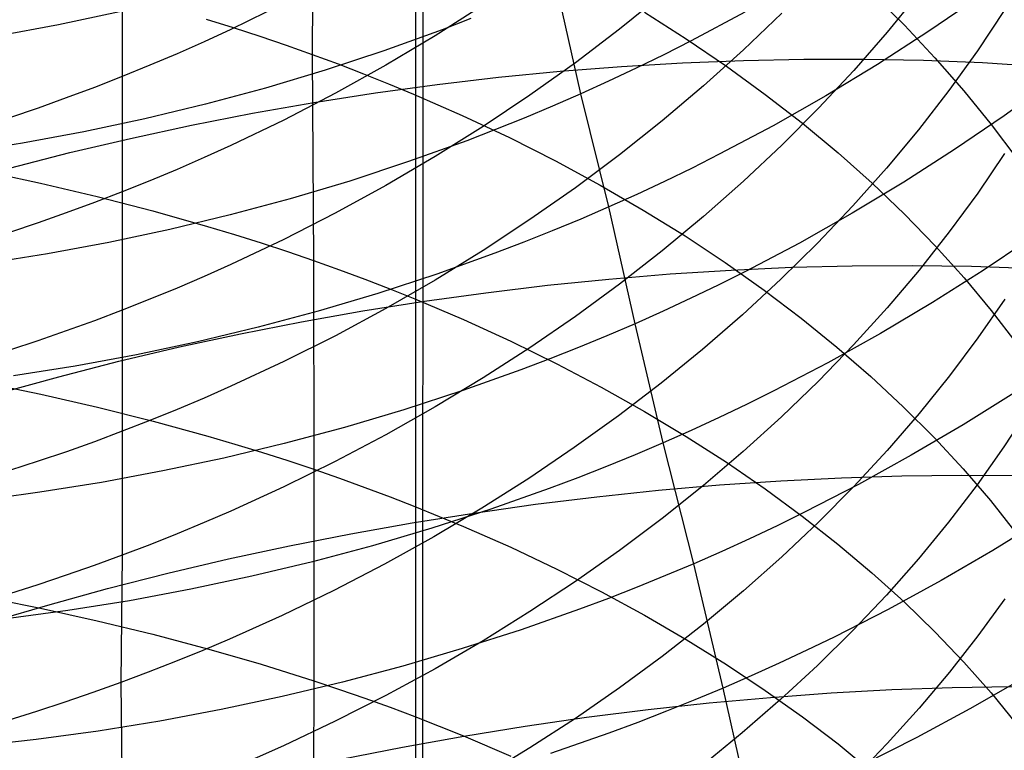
# Model space of a CAD drawing. Extents: x -383 to 1849, y -1185 to -529.
# Tile 162 of 256: x -360.17 to -352.44, y -960.98 to -955.24. Entities that reach past the tile are written whole.
import ezdxf

# ---------------------------------------------------------------- set-up
doc = ezdxf.new("R2010")
doc.units = 0
doc.layers.add('PREDEFINITO', color=7, linetype='CONTINUOUS')

msp = doc.modelspace()

# ---------------------------------------------------------------- linework, layer by layer
at = {"layer": 'PREDEFINITO'}
for p, q in [((-356.95, -878.0517, 395), (-357.0874, -1065.2537, 395)), ((-357.0803, -1079.1328, 420), (-357.0534, -884.99, 420)), ((-357.0803, -1079.1328, 370), (-357.0534, -884.99, 370)), ((-357.8658, -953.9264, 655.5304), (-357.8762, -955.5144, 656.7384)), ((-359.3678, -954.8048, 619.6044), (-359.3682, -955.688, 620.7975)), ((-355.7684, -955.8248, 530.6794), (-355.9631, -954.952, 531.8335)), ((-355.1285, -955.0455, 625.2396), (-355.4639, -955.3168, 625.0058)), ((-353.481, -955.0347, 650.6248), (-353.2271, -955.285, 650.286)), ((-353.11, -955.031, 629.4956), (-353.3607, -955.3386, 629.2052)), ((-352.6536, -955.0686, 528.8078), (-353.0414, -955.3355, 528.94)), ((-358.0999, -955.1147, 621.2409), (-358.5142, -955.3172, 621.0835)), ((-356.5342, -955.1276, 623.1643), (-356.9115, -955.368, 622.9671)), ((-359.3898, -955.1793, 533.2392), (-359.8688, -955.281, 533.2366)), ((-358.709, -955.2375, 657.1618), (-358.4974, -955.3036, 657.0605)), ((-356.6312, -955.2333, 531.9233), (-356.8572, -955.3207, 531.9485)), ((-355.2667, -955.1825, 653.7201), (-354.9391, -955.3912, 653.4223)), ((-354.4805, -955.1816, 530.4283), (-354.9021, -955.408, 530.5216)), ((-354.1899, -955.1896, 627.1908), (-354.4908, -955.4786, 626.9302)), ((-352.4435, -955.1691, 631.6068), (-352.6538, -955.4856, 631.2947)), ((-359.8688, -955.281, 533.2366), (-360.3507, -955.3698, 533.2252)), ((-358.5142, -955.3172, 621.0835), (-358.7246, -955.4142, 621.0084)), ((-358.4974, -955.3036, 657.0605), (-358.2881, -955.3717, 656.9561)), ((-356.8572, -955.3207, 531.9485), (-357.3137, -955.486, 531.9917)), ((-355.4639, -955.3168, 625.0058), (-355.8102, -955.5798, 624.7795)), ((-353.2271, -955.285, 650.286), (-352.9864, -955.5401, 649.9411)), ((-358.2881, -955.3717, 656.9561), (-358.081, -955.442, 656.8487)), ((-356.9115, -955.368, 622.9671), (-357.2984, -955.5986, 622.7785)), ((-354.9391, -955.3912, 653.4223), (-354.6231, -955.6063, 653.1159)), ((-353.3607, -955.3386, 629.2052), (-353.6244, -955.6405, 628.9205)), ((-353.0414, -955.3355, 528.94), (-353.4383, -955.5923, 529.0633)), ((-358.7246, -955.4142, 621.0084), (-358.9371, -955.5084, 620.9356)), ((-358.081, -955.442, 656.8487), (-357.8762, -955.5144, 656.7384)), ((-354.9021, -955.408, 530.5216), (-355.1159, -955.5167, 530.5647)), ((-358.9371, -955.5084, 620.9356), (-359.1516, -955.5997, 620.8653)), ((-357.8762, -955.5144, 656.7384), (-357.8653, -957.1331, 657.9052)), ((-357.8762, -955.5144, 656.7384), (-357.6739, -955.5889, 656.625)), ((-357.3137, -955.486, 531.9917), (-357.7758, -955.6385, 532.0255)), ((-355.1159, -955.5167, 530.5647), (-355.3316, -955.6225, 530.6054)), ((-354.4908, -955.4786, 626.9302), (-354.8035, -955.7605, 626.6764)), ((-354.491, -955.5607, 491.6852), (-354.0163, -955.551, 491.814)), ((-354.0163, -955.551, 491.814), (-353.5449, -955.5507, 491.9543)), ((-353.5449, -955.5507, 491.9543), (-353.0773, -955.5599, 492.1059)), ((-352.9864, -955.5401, 649.9411), (-352.7589, -955.7997, 649.5904)), ((-352.6538, -955.4856, 631.2947), (-352.878, -955.7977, 630.9873)), ((-359.1516, -955.5997, 620.8653), (-359.3682, -955.688, 620.7975)), ((-357.2984, -955.5986, 622.7785), (-357.6948, -955.8192, 622.5986)), ((-357.6739, -955.5889, 656.625), (-357.474, -955.6656, 656.5087)), ((-355.8102, -955.5798, 624.7795), (-356.1671, -955.8343, 624.561)), ((-355.9299, -955.6465, 491.3692), (-355.4484, -955.6085, 491.4627)), ((-355.3316, -955.6225, 530.6054), (-355.5491, -955.7252, 530.6436)), ((-355.4484, -955.6085, 491.4627), (-354.9686, -955.5799, 491.5681)), ((-354.9686, -955.5799, 491.5681), (-354.491, -955.5607, 491.6852)), ((-354.6231, -955.6063, 653.1159), (-354.319, -955.8277, 652.8013)), ((-353.4383, -955.5923, 529.0633), (-353.8438, -955.8386, 529.1776)), ((-353.0773, -955.5599, 492.1059), (-352.6142, -955.5786, 492.2688)), ((-352.6142, -955.5786, 492.2688), (-352.1559, -955.6068, 492.4428)), ((-359.3682, -955.688, 620.7975), (-359.5867, -955.7733, 620.7322)), ((-359.3682, -955.688, 620.7975), (-359.3683, -956.5939, 621.9733)), ((-357.7758, -955.6385, 532.0255), (-358.2429, -955.7782, 532.05)), ((-357.474, -955.6656, 656.5087), (-357.2765, -955.7443, 656.3894)), ((-356.896, -955.7506, 491.2183), (-356.4126, -955.6939, 491.2876)), ((-356.4126, -955.6939, 491.2876), (-355.9299, -955.6465, 491.3692)), ((-353.6244, -955.6405, 628.9205), (-353.9008, -955.9367, 628.6417)), ((-359.5867, -955.7733, 620.7322), (-359.8071, -955.8556, 620.6694)), ((-358.2429, -955.7782, 532.05), (-358.7145, -955.9053, 532.0653)), ((-357.3795, -955.8166, 491.1611), (-356.896, -955.7506, 491.2183)), ((-357.2765, -955.7443, 656.3894), (-357.0816, -955.825, 656.2673)), ((-355.5491, -955.7252, 530.6436), (-355.7684, -955.8248, 530.6794)), ((-354.8035, -955.7605, 626.6764), (-355.1277, -956.0351, 626.4296)), ((-352.0648, -955.7229, 527.5241), (-352.4442, -955.9972, 527.6687)), ((-359.8071, -955.8556, 620.6694), (-360.0293, -955.9349, 620.6091)), ((-357.6948, -955.8192, 622.5986), (-358.1002, -956.0294, 622.4279)), ((-357.8626, -955.8919, 491.1164), (-357.3795, -955.8166, 491.1611)), ((-357.0816, -955.825, 656.2673), (-356.6994, -955.9924, 656.0149)), ((-356.1671, -955.8343, 624.561), (-356.5343, -956.08, 624.3507)), ((-355.7684, -955.8248, 530.6794), (-355.9896, -955.9212, 530.7127)), ((-355.5468, -956.7117, 529.5395), (-355.7684, -955.8248, 530.6794)), ((-354.319, -955.8277, 652.8013), (-354.0271, -956.0549, 652.4789)), ((-353.8438, -955.8386, 529.1776), (-354.2578, -956.0741, 529.2826)), ((-352.878, -955.7977, 630.9873), (-353.1158, -956.105, 630.685)), ((-352.7589, -955.7997, 649.5904), (-352.5451, -956.0637, 649.2345)), ((-360.0293, -955.9349, 620.6091), (-360.2534, -956.0112, 620.5513)), ((-358.7145, -955.9053, 532.0653), (-359.1901, -956.0196, 532.0714)), ((-358.3448, -955.9764, 491.0841), (-357.8626, -955.8919, 491.1164)), ((-355.9896, -955.9212, 530.7127), (-356.2124, -956.0145, 530.7435)), ((-353.9008, -955.9367, 628.6417), (-354.1897, -956.2266, 628.3691)), ((-358.8255, -956.0702, 491.0645), (-358.3448, -955.9764, 491.0841)), ((-356.6994, -955.9924, 656.0149), (-356.3276, -956.1675, 655.7516)), ((-356.2124, -956.0145, 530.7435), (-356.4369, -956.1047, 530.7718)), ((-352.4442, -955.9972, 527.6687), (-352.8328, -956.2619, 527.8046)), ((-359.1901, -956.0196, 532.0714), (-359.6691, -956.1212, 532.0684)), ((-359.3042, -956.1732, 491.0577), (-358.8255, -956.0702, 491.0645)), ((-358.1002, -956.0294, 622.4279), (-358.5145, -956.2288, 622.2665)), ((-356.5343, -956.08, 624.3507), (-356.9116, -956.3165, 624.1487)), ((-355.1277, -956.0351, 626.4296), (-355.4632, -956.302, 626.1902)), ((-354.2578, -956.0741, 529.2826), (-354.6798, -956.2983, 529.378)), ((-354.0271, -956.0549, 652.4789), (-353.7475, -956.2877, 652.1491)), ((-352.5451, -956.0637, 649.2345), (-352.3451, -956.3317, 648.8736)), ((-359.6691, -956.1212, 532.0684), (-360.1509, -956.2101, 532.0565)), ((-356.4369, -956.1047, 530.7718), (-356.6629, -956.1917, 530.7977)), ((-356.3276, -956.1675, 655.7516), (-355.9664, -956.3501, 655.4779)), ((-353.1158, -956.105, 630.685), (-353.3669, -956.4072, 630.3882)), ((-360.1509, -956.2101, 532.0565), (-360.6351, -956.2863, 532.0357)), ((-359.7803, -956.2854, 491.0637), (-359.3042, -956.1732, 491.0577)), ((-358.5145, -956.2288, 622.2665), (-358.7249, -956.3244, 622.1895)), ((-356.6629, -956.1917, 530.7977), (-357.1195, -956.3562, 530.8422)), ((-354.1897, -956.2266, 628.3691), (-354.4906, -956.5099, 628.1032)), ((-360.2534, -956.4067, 491.0827), (-359.7803, -956.2854, 491.0637)), ((-358.7249, -956.3244, 622.1895), (-358.9373, -956.4171, 622.1149)), ((-356.9116, -956.3165, 624.1487), (-357.2985, -956.5434, 623.9555)), ((-355.4632, -956.302, 626.1902), (-355.8095, -956.5608, 625.9585)), ((-354.6798, -956.2983, 529.378), (-354.8937, -956.4061, 529.4221)), ((-353.7475, -956.2877, 652.1491), (-353.4806, -956.5259, 651.8123)), ((-352.8328, -956.2619, 527.8046), (-353.2304, -956.5168, 527.9313)), ((-352.4405, -956.2932, 632.7854), (-352.6503, -956.603, 632.4675)), ((-357.1195, -956.3562, 530.8422), (-357.5816, -956.5082, 530.8769)), ((-355.9664, -956.3501, 655.4779), (-355.6161, -956.5398, 655.1943)), ((-360.4607, -956.4271, 659.0453), (-360.009, -956.5241, 658.8859)), ((-358.9373, -956.4171, 622.1149), (-359.1518, -956.507, 622.0428)), ((-354.8937, -956.4061, 529.4221), (-355.1096, -956.511, 529.4638)), ((-353.3669, -956.4072, 630.3882), (-353.6311, -956.704, 630.0971)), ((-360.009, -956.5241, 658.8859), (-359.5643, -956.6293, 658.7141)), ((-359.1518, -956.507, 622.0428), (-359.3683, -956.5939, 621.9733)), ((-357.5816, -956.5082, 530.8769), (-358.0486, -956.6476, 530.902)), ((-357.2985, -956.5434, 623.9555), (-357.6949, -956.7604, 623.7713)), ((-355.6161, -956.5398, 655.1943), (-355.277, -956.7363, 654.9011)), ((-355.1096, -956.511, 529.4638), (-355.3273, -956.6129, 529.5029)), ((-354.4906, -956.5099, 628.1032), (-354.8034, -956.7864, 627.8441)), ((-353.2304, -956.5168, 527.9313), (-353.6367, -956.7613, 528.0488)), ((-353.4806, -956.5259, 651.8123), (-353.2266, -956.7691, 651.4689)), ((-359.3683, -956.5939, 621.9733), (-359.5868, -956.678, 621.9063)), ((-359.5643, -956.6293, 658.7141), (-359.127, -956.7429, 658.5302)), ((-359.3683, -956.5939, 621.9733), (-359.3684, -957.5228, 623.1306)), ((-355.8095, -956.5608, 625.9585), (-356.1664, -956.8113, 625.7348)), ((-355.3273, -956.6129, 529.5029), (-355.5468, -956.7117, 529.5395)), ((-352.6503, -956.603, 632.4675), (-352.8741, -956.9084, 632.1545)), ((-359.5868, -956.678, 621.9063), (-359.8072, -956.759, 621.8418)), ((-358.0486, -956.6476, 530.902), (-358.5201, -956.7743, 530.9177)), ((-355.5468, -956.7117, 529.5395), (-355.7681, -956.8074, 529.5735)), ((-355.3415, -957.6286, 528.4206), (-355.5468, -956.7117, 529.5395)), ((-353.6311, -956.704, 630.0971), (-353.908, -956.995, 629.8121)), ((-359.8072, -956.759, 621.8418), (-360.0294, -956.8371, 621.78)), ((-359.127, -956.7429, 658.5302), (-358.6977, -956.8647, 658.334)), ((-358.5201, -956.7743, 530.9177), (-358.9954, -956.8886, 530.9238)), ((-357.6949, -956.7604, 623.7713), (-358.1003, -956.9672, 623.5964)), ((-355.277, -956.7363, 654.9011), (-354.9492, -956.9394, 654.5988)), ((-354.8034, -956.7864, 627.8441), (-355.1277, -957.0557, 627.5923)), ((-353.6367, -956.7613, 528.0488), (-354.0512, -956.9951, 528.1566)), ((-353.2266, -956.7691, 651.4689), (-352.9856, -957.0171, 651.1193)), ((-360.0294, -956.8371, 621.78), (-360.2534, -956.9123, 621.7206)), ((-358.6977, -956.8647, 658.334), (-358.4862, -956.9287, 658.2314)), ((-356.1664, -956.8113, 625.7348), (-356.5337, -957.0532, 625.5194)), ((-355.7681, -956.8074, 529.5735), (-355.9911, -956.9, 529.6051)), ((-358.9954, -956.8886, 530.9238), (-359.4741, -956.9902, 530.9207)), ((-358.4862, -956.9287, 658.2314), (-358.277, -956.9948, 658.1257)), ((-355.9911, -956.9, 529.6051), (-356.2157, -956.9896, 529.6341)), ((-354.9492, -956.9394, 654.5988), (-354.633, -957.1489, 654.2877)), ((-352.8741, -956.9084, 632.1545), (-353.1114, -957.2092, 631.8467)), ((-359.4741, -956.9902, 530.9207), (-359.9556, -957.0793, 530.9083)), ((-358.1003, -956.9672, 623.5964), (-358.5146, -957.1634, 623.4311)), ((-358.277, -956.9948, 658.1257), (-358.07, -957.0629, 658.017)), ((-356.2157, -956.9896, 529.6341), (-356.442, -957.076, 529.6605)), ((-354.0512, -956.9951, 528.1566), (-354.4738, -957.2178, 528.2547)), ((-353.908, -956.995, 629.8121), (-354.1972, -957.2799, 629.5334)), ((-352.9856, -957.0171, 651.1193), (-352.7581, -957.2696, 650.7639)), ((-352.2191, -956.9489, 526.5504), (-352.6084, -957.2107, 526.6892)), ((-359.9556, -957.0793, 530.9083), (-360.4393, -957.1558, 530.8867)), ((-358.07, -957.0629, 658.017), (-357.8653, -957.1331, 657.9052)), ((-356.5337, -957.0532, 625.5194), (-356.9109, -957.2859, 625.3125)), ((-356.442, -957.076, 529.6605), (-356.8989, -957.2397, 529.706)), ((-355.1277, -957.0557, 627.5923), (-355.4632, -957.3174, 627.348)), ((-358.5146, -957.1634, 623.4311), (-358.725, -957.2575, 623.3522)), ((-357.8653, -957.1331, 657.9052), (-357.8642, -958.7716, 659.0441)), ((-357.8653, -957.1331, 657.9052), (-357.6631, -957.2054, 657.7904)), ((-354.633, -957.1489, 654.2877), (-354.3287, -957.3643, 653.9683)), ((-354.1106, -957.1857, 490.5484), (-353.6367, -957.1734, 490.6788)), ((-353.6367, -957.1734, 490.6788), (-353.1661, -957.1704, 490.8209)), ((-353.1661, -957.1704, 490.8209), (-352.6995, -957.1766, 490.9745)), ((-357.6631, -957.2054, 657.7904), (-357.4633, -957.2797, 657.6727)), ((-356.8989, -957.2397, 529.706), (-357.3613, -957.3909, 529.7415)), ((-355.5473, -957.2777, 490.2286), (-355.0664, -957.2379, 490.3232)), ((-355.0664, -957.2379, 490.3232), (-354.5874, -957.2072, 490.4299)), ((-354.4738, -957.2178, 528.2547), (-354.6879, -957.3249, 528.3)), ((-354.5874, -957.2072, 490.4299), (-354.1106, -957.1857, 490.5484)), ((-353.1114, -957.2092, 631.8467), (-353.362, -957.505, 631.5444)), ((-352.6084, -957.2107, 526.6892), (-353.0066, -957.4627, 526.8186)), ((-352.6995, -957.1766, 490.9745), (-352.2373, -957.1922, 491.1395)), ((-358.725, -957.2575, 623.3522), (-358.9374, -957.3487, 623.2757)), ((-357.4633, -957.2797, 657.6727), (-357.266, -957.356, 657.552)), ((-356.9109, -957.2859, 625.3125), (-357.2979, -957.5093, 625.1146)), ((-356.5122, -957.3849, 490.0761), (-356.0294, -957.3268, 490.1462)), ((-356.0294, -957.3268, 490.1462), (-355.5473, -957.2777, 490.2286)), ((-355.4632, -957.3174, 627.348), (-355.8097, -957.5713, 627.1115)), ((-354.6879, -957.3249, 528.3), (-354.904, -957.4291, 528.3428)), ((-354.1972, -957.2799, 629.5334), (-354.4986, -957.5585, 629.2615)), ((-352.7581, -957.2696, 650.7639), (-352.5442, -957.5262, 650.4031)), ((-358.9374, -957.3487, 623.2757), (-359.1519, -957.4372, 623.2019)), ((-357.3613, -957.3909, 529.7415), (-357.8286, -957.5298, 529.7671)), ((-357.266, -957.356, 657.552), (-357.0712, -957.4342, 657.4285)), ((-356.9952, -957.4521, 490.0184), (-356.5122, -957.3849, 490.0761)), ((-354.3287, -957.3643, 653.9683), (-354.0366, -957.5856, 653.641)), ((-359.1519, -957.4372, 623.2019), (-359.3684, -957.5228, 623.1306)), ((-357.4778, -957.5284, 489.9733), (-356.9952, -957.4521, 490.0184)), ((-357.0712, -957.4342, 657.4285), (-356.6892, -957.5964, 657.173)), ((-354.904, -957.4291, 528.3428), (-355.1219, -957.5304, 528.383)), ((-353.0066, -957.4627, 526.8186), (-353.4134, -957.7046, 526.9386)), ((-352.4393, -957.4361, 633.9454), (-352.649, -957.7395, 633.6215)), ((-359.3684, -957.5228, 623.1306), (-359.5869, -957.6055, 623.0619)), ((-359.3684, -957.5228, 623.1306), (-359.3679, -958.4736, 624.2694)), ((-357.8286, -957.5298, 529.7671), (-358.3004, -957.6564, 529.783)), ((-357.9596, -957.6137, 489.9408), (-357.4778, -957.5284, 489.9733)), ((-357.2979, -957.5093, 625.1146), (-357.6943, -957.723, 624.9259)), ((-355.1219, -957.5304, 528.383), (-355.3415, -957.6286, 528.4206)), ((-354.4986, -957.5585, 629.2615), (-354.8118, -957.8303, 628.9966)), ((-353.362, -957.505, 631.5444), (-353.6257, -957.7955, 631.248)), ((-352.5442, -957.5262, 650.4031), (-352.3441, -957.7868, 650.0373)), ((-359.5869, -957.6055, 623.0619), (-359.8073, -957.6852, 622.9959)), ((-358.4399, -957.708, 489.9212), (-357.9596, -957.6137, 489.9408)), ((-356.6892, -957.5964, 657.173), (-356.3177, -957.7661, 656.9066)), ((-355.8097, -957.5713, 627.1115), (-356.1667, -957.817, 626.8831)), ((-355.3415, -957.6286, 528.4206), (-355.563, -957.7238, 528.4555)), ((-355.1202, -958.5636, 527.3181), (-355.3415, -957.6286, 528.4206)), ((-354.0366, -957.5856, 653.641), (-353.7568, -957.8122, 653.3061)), ((-359.8073, -957.6852, 622.9959), (-360.0295, -957.7621, 622.9325)), ((-358.9183, -957.8112, 489.9145), (-358.4399, -957.708, 489.9212)), ((-358.3004, -957.6564, 529.783), (-358.776, -957.7705, 529.7892)), ((-353.4134, -957.7046, 526.9386), (-353.8285, -957.936, 527.0487)), ((-360.0295, -957.7621, 622.9325), (-360.2535, -957.8361, 622.8717)), ((-358.776, -957.7705, 529.7892), (-359.255, -957.8724, 529.7859)), ((-357.6943, -957.723, 624.9259), (-358.0998, -957.9266, 624.7467)), ((-356.3177, -957.7661, 656.9066), (-355.9567, -957.943, 656.6297)), ((-355.563, -957.7238, 528.4555), (-355.7861, -957.8159, 528.4879)), ((-352.649, -957.7395, 633.6215), (-352.8727, -958.0387, 633.3025)), ((-359.3942, -957.9234, 489.9208), (-358.9183, -957.8112, 489.9145)), ((-356.1667, -957.817, 626.8831), (-356.5341, -958.0541, 626.6633)), ((-355.7861, -957.8159, 528.4879), (-356.0109, -957.905, 528.5177)), ((-354.8118, -957.8303, 628.9966), (-355.1365, -958.095, 628.7391)), ((-353.6257, -957.7955, 631.248), (-353.9021, -958.0803, 630.9578)), ((-353.7568, -957.8122, 653.3061), (-353.4896, -958.0441, 652.9641)), ((-359.8671, -958.0445, 489.9403), (-359.3942, -957.9234, 489.9208)), ((-359.255, -957.8724, 529.7859), (-359.7367, -957.9618, 529.773)), ((-358.0998, -957.9266, 624.7467), (-358.5141, -958.1198, 624.5774)), ((-356.0109, -957.905, 528.5177), (-356.2372, -957.991, 528.5448)), ((-355.9567, -957.943, 656.6297), (-355.6067, -958.1267, 656.3428)), ((-353.8285, -957.936, 527.0487), (-354.2516, -958.1566, 527.1489)), ((-359.7367, -957.9618, 529.773), (-360.2207, -958.0389, 529.7508)), ((-356.2372, -957.991, 528.5448), (-356.6941, -958.1539, 528.5915)), ((-360.4596, -958.0882, 660.1978), (-360.0079, -958.182, 660.0365)), ((-360.3365, -958.1745, 489.9732), (-359.8671, -958.0445, 489.9403)), ((-356.5341, -958.0541, 626.6633), (-356.9114, -958.2824, 626.4522)), ((-355.1365, -958.095, 628.7391), (-355.4724, -958.3523, 628.4892)), ((-353.9021, -958.0803, 630.9578), (-354.1909, -958.3592, 630.674)), ((-353.4896, -958.0441, 652.9641), (-353.2352, -958.2809, 652.6154)), ((-352.8727, -958.0387, 633.3025), (-353.1101, -958.3334, 632.9888)), ((-358.5141, -958.1198, 624.5774), (-358.7244, -958.2124, 624.4965)), ((-356.6941, -958.1539, 528.5915), (-357.1566, -958.3046, 528.6279)), ((-355.6067, -958.1267, 656.3428), (-355.2678, -958.3171, 656.0462)), ((-354.2516, -958.1566, 527.1489), (-354.466, -958.2627, 527.1951)), ((-352.3667, -958.1731, 525.5892), (-352.7653, -958.4225, 525.7216)), ((-360.0079, -958.182, 660.0365), (-359.5631, -958.2839, 659.8627)), ((-358.7244, -958.2124, 624.4965), (-358.9369, -958.3022, 624.4182)), ((-359.5631, -958.2839, 659.8627), (-359.1258, -958.3938, 659.6766)), ((-358.9369, -958.3022, 624.4182), (-359.1514, -958.3893, 624.3425)), ((-357.1566, -958.3046, 528.6279), (-357.6238, -958.443, 528.6541)), ((-356.9114, -958.2824, 626.4522), (-357.2985, -958.5014, 626.2502)), ((-355.2678, -958.3171, 656.0462), (-354.9403, -958.5139, 655.7404)), ((-354.466, -958.2627, 527.1951), (-354.6822, -958.3659, 527.2387)), ((-353.1101, -958.3334, 632.9888), (-353.3607, -958.6231, 632.6807)), ((-353.2352, -958.2809, 652.6154), (-352.994, -958.5224, 652.2604)), ((-352.2486, -958.294, 635.4248), (-352.4447, -958.5953, 635.0897)), ((-359.1514, -958.3893, 624.3425), (-359.3679, -958.4736, 624.2694)), ((-359.1258, -958.3938, 659.6766), (-358.6965, -958.5117, 659.4781)), ((-355.4724, -958.3523, 628.4892), (-355.8192, -958.6019, 628.2474)), ((-354.6822, -958.3659, 527.2387), (-354.9003, -958.4662, 527.2798)), ((-354.1909, -958.3592, 630.674), (-354.4918, -958.6318, 630.3971)), ((-359.3679, -958.4736, 624.2694), (-359.5864, -958.555, 624.199)), ((-359.3679, -958.4736, 624.2694), (-359.3688, -959.4471, 625.3875)), ((-357.6238, -958.443, 528.6541), (-358.0954, -958.5693, 528.6704)), ((-354.9003, -958.4662, 527.2798), (-355.1202, -958.5636, 527.3181)), ((-352.7653, -958.4225, 525.7216), (-353.1724, -958.662, 525.8442)), ((-359.5864, -958.555, 624.199), (-359.8068, -958.6336, 624.1314)), ((-358.6965, -958.5117, 659.4781), (-358.4851, -958.5736, 659.3742)), ((-357.2985, -958.5014, 626.2502), (-357.695, -958.711, 626.0576)), ((-355.1202, -958.5636, 527.3181), (-355.3418, -958.658, 527.3538)), ((-354.8805, -959.5132, 526.2322), (-355.1202, -958.5636, 527.3181)), ((-354.9403, -958.5139, 655.7404), (-354.6244, -958.7168, 655.4258)), ((-352.994, -958.5224, 652.2604), (-352.7661, -958.7682, 651.8996)), ((-359.8068, -958.6336, 624.1314), (-360.029, -958.7093, 624.0664)), ((-358.0954, -958.5693, 528.6704), (-358.5708, -958.6834, 528.6767)), ((-358.4851, -958.5736, 659.3742), (-358.2758, -958.6376, 659.2673)), ((-358.2758, -958.6376, 659.2673), (-358.0688, -958.7036, 659.1572)), ((-355.8192, -958.6019, 628.2474), (-356.1765, -958.8435, 628.0138)), ((-354.4918, -958.6318, 630.3971), (-354.8045, -958.8978, 630.1273)), ((-353.3607, -958.6231, 632.6807), (-353.6244, -958.9076, 632.3786)), ((-352.4447, -958.5953, 635.0897), (-352.6549, -958.8927, 634.7594)), ((-360.029, -958.7093, 624.0664), (-360.253, -958.7822, 624.004)), ((-358.5708, -958.6834, 528.6767), (-359.0495, -958.7852, 528.6731)), ((-357.695, -958.711, 626.0576), (-358.1005, -958.9106, 625.8747)), ((-358.0688, -958.7036, 659.1572), (-357.8642, -958.7716, 659.0441)), ((-355.3418, -958.658, 527.3538), (-355.565, -958.7493, 527.3868)), ((-354.6244, -958.7168, 655.4258), (-354.3204, -958.9256, 655.1027)), ((-353.1724, -958.662, 525.8442), (-353.5878, -958.8911, 525.9569)), ((-359.0495, -958.7852, 528.6731), (-359.5309, -958.8749, 528.6598)), ((-357.8642, -958.7716, 659.0441), (-357.8646, -960.4322, 660.1507)), ((-357.8642, -958.7716, 659.0441), (-357.6619, -958.8415, 658.928)), ((-355.565, -958.7493, 527.3868), (-355.7899, -958.8377, 527.4172)), ((-352.7661, -958.7682, 651.8996), (-352.5518, -959.0181, 651.5332)), ((-359.5309, -958.8749, 528.6598), (-360.0144, -958.9523, 528.6368)), ((-357.6619, -958.8415, 658.928), (-357.4622, -958.9135, 658.8088)), ((-356.1765, -958.8435, 628.0138), (-356.5441, -959.0767, 627.7889)), ((-355.7899, -958.8377, 527.4172), (-356.0164, -958.9231, 527.4449)), ((-354.6773, -958.8949, 489.2277), (-354.198, -958.8621, 489.336)), ((-354.198, -958.8621, 489.336), (-353.721, -958.8383, 489.4564)), ((-353.721, -958.8383, 489.4564), (-353.2469, -958.8234, 489.5887)), ((-353.2469, -958.8234, 489.5887), (-352.7762, -958.8176, 489.7329)), ((-352.7762, -958.8176, 489.7329), (-352.3095, -958.8208, 489.8887)), ((-360.0144, -958.9523, 528.6368), (-360.4996, -959.0176, 528.6043)), ((-358.1005, -958.9106, 625.8747), (-358.5149, -959.1001, 625.7018)), ((-357.4622, -958.9135, 658.8088), (-357.2648, -958.9874, 658.6867)), ((-356.0164, -958.9231, 527.4449), (-356.4736, -959.0849, 527.4923)), ((-355.641, -958.9873, 489.0477), (-355.1585, -958.9366, 489.1315)), ((-355.1585, -958.9366, 489.1315), (-354.6773, -958.8949, 489.2277)), ((-354.8045, -958.8978, 630.1273), (-355.1287, -959.157, 629.8651)), ((-354.3204, -958.9256, 655.1027), (-354.0285, -959.1399, 654.7716)), ((-353.5878, -958.8911, 525.9569), (-354.0112, -959.1096, 526.0592)), ((-353.6244, -958.9076, 632.3786), (-353.9008, -959.1867, 632.0828)), ((-352.6549, -958.8927, 634.7594), (-352.8792, -959.1861, 634.4341)), ((-357.2648, -958.9874, 658.6867), (-357.07, -959.0631, 658.5616)), ((-356.1242, -959.0468, 488.9764), (-355.641, -958.9873, 489.0477)), ((-352.5518, -959.0181, 651.5332), (-352.3514, -959.2718, 651.1617)), ((-358.5149, -959.1001, 625.7018), (-358.7253, -959.1909, 625.6193)), ((-357.07, -959.0631, 658.5616), (-356.6881, -959.2203, 658.303)), ((-356.4736, -959.0849, 527.4923), (-356.9362, -959.2347, 527.5294)), ((-356.5441, -959.0767, 627.7889), (-356.9218, -959.3012, 627.573)), ((-356.6076, -959.1151, 488.9176), (-356.1242, -959.0468, 488.9764)), ((-357.0908, -959.1922, 488.8715), (-356.6076, -959.1151, 488.9176)), ((-355.1287, -959.157, 629.8651), (-355.4641, -959.4089, 629.6106)), ((-354.0112, -959.1096, 526.0592), (-354.2258, -959.2148, 526.1065)), ((-354.0285, -959.1399, 654.7716), (-353.749, -959.3595, 654.4329)), ((-352.8792, -959.1861, 634.4341), (-353.117, -959.4749, 634.1142)), ((-352.1324, -959.1617, 524.5106), (-352.5315, -959.4085, 524.6458)), ((-358.7253, -959.1909, 625.6193), (-358.9378, -959.279, 625.5393)), ((-357.573, -959.2782, 488.8383), (-357.0908, -959.1922, 488.8715)), ((-356.9362, -959.2347, 527.5294), (-357.4036, -959.3725, 527.5561)), ((-356.6881, -959.2203, 658.303), (-356.3165, -959.3846, 658.0334)), ((-354.2258, -959.2148, 526.1065), (-354.4422, -959.3171, 526.1511)), ((-353.9008, -959.1867, 632.0828), (-354.1896, -959.4599, 631.7936)), ((-358.9378, -959.279, 625.5393), (-359.1523, -959.3645, 625.462)), ((-358.0539, -959.3728, 488.818), (-357.573, -959.2782, 488.8383)), ((-356.9218, -959.3012, 627.573), (-357.3091, -959.5166, 627.3663)), ((-354.4422, -959.3171, 526.1511), (-354.6605, -959.4166, 526.193)), ((-359.1523, -959.3645, 625.462), (-359.3688, -959.4471, 625.3875)), ((-358.5328, -959.4761, 488.8108), (-358.0539, -959.3728, 488.818)), ((-357.4036, -959.3725, 527.5561), (-357.8753, -959.4983, 527.5725)), ((-356.3165, -959.3846, 658.0334), (-355.9556, -959.5559, 657.7531)), ((-355.4641, -959.4089, 629.6106), (-355.8104, -959.6532, 629.3643)), ((-354.6605, -959.4166, 526.193), (-354.8805, -959.5132, 526.2322)), ((-353.749, -959.3595, 654.4329), (-353.4821, -959.5842, 654.087)), ((-352.5315, -959.4085, 524.6458), (-352.9392, -959.6455, 524.7711)), ((-359.3688, -959.4471, 625.3875), (-359.5873, -959.527, 625.3156)), ((-359.3688, -959.4471, 625.3875), (-359.38, -960.4467, 626.4836)), ((-359.0093, -959.5882, 488.8168), (-358.5328, -959.4761, 488.8108)), ((-354.1896, -959.4599, 631.7936), (-354.4906, -959.7269, 631.5113)), ((-353.117, -959.4749, 634.1142), (-353.3681, -959.7591, 633.7999)), ((-359.5873, -959.527, 625.3156), (-359.8078, -959.6041, 625.2465)), ((-357.8753, -959.4983, 527.5725), (-358.3507, -959.6121, 527.5787)), ((-357.3091, -959.5166, 627.3663), (-357.7057, -959.7227, 627.1693)), ((-355.9556, -959.5559, 657.7531), (-355.6056, -959.734, 657.4627)), ((-354.8805, -959.5132, 526.2322), (-355.1023, -959.6069, 526.2686)), ((-354.6491, -960.4892, 525.1673), (-354.8805, -959.5132, 526.2322)), ((-359.8078, -959.6041, 625.2465), (-360.03, -959.6783, 625.1801)), ((-359.4828, -959.7088, 488.8361), (-359.0093, -959.5882, 488.8168)), ((-358.3507, -959.6121, 527.5787), (-358.8293, -959.7139, 527.5749)), ((-355.1023, -959.6069, 526.2686), (-355.3257, -959.6977, 526.3024)), ((-353.4821, -959.5842, 654.087), (-353.228, -959.8136, 653.7343)), ((-352.9392, -959.6455, 524.7711), (-353.3552, -959.8725, 524.8861)), ((-360.03, -959.6783, 625.1801), (-360.254, -959.7498, 625.1165)), ((-359.9528, -959.8381, 488.8689), (-359.4828, -959.7088, 488.8361)), ((-358.8293, -959.7139, 527.5749), (-359.3106, -959.8037, 527.5611)), ((-357.7057, -959.7227, 627.1693), (-358.1114, -959.9191, 626.9822)), ((-355.8104, -959.6532, 629.3643), (-356.1674, -959.8897, 629.1264)), ((-355.3257, -959.6977, 526.3024), (-355.5508, -959.7855, 526.3334)), ((-354.4906, -959.7269, 631.5113), (-354.8033, -959.9875, 631.2364)), ((-360.4625, -959.7727, 661.3161), (-360.0103, -959.8631, 661.1532)), ((-359.3106, -959.8037, 527.5611), (-359.7941, -959.8815, 527.5373)), ((-355.5508, -959.7855, 526.3334), (-355.7774, -959.8703, 526.3617)), ((-355.6056, -959.734, 657.4627), (-355.2667, -959.9185, 657.1625)), ((-353.3681, -959.7591, 633.7999), (-353.6323, -960.0381, 633.4918)), ((-352.4393, -959.7887, 636.1983), (-352.6491, -960.0792, 635.8626)), ((-360.4187, -959.9759, 488.9153), (-359.9528, -959.8381, 488.8689)), ((-359.7941, -959.8815, 527.5373), (-360.2791, -959.9473, 527.5038)), ((-360.0103, -959.8631, 661.1532), (-359.5651, -959.9613, 660.9778)), ((-355.7774, -959.8703, 526.3617), (-356.235, -960.0312, 526.4102)), ((-353.3552, -959.8725, 524.8861), (-353.779, -960.089, 524.9907)), ((-353.228, -959.8136, 653.7343), (-352.9871, -960.0476, 653.3752)), ((-358.1114, -959.9191, 626.9822), (-358.5259, -960.1054, 626.8053)), ((-356.1674, -959.8897, 629.1264), (-356.5346, -960.1179, 628.8973)), ((-355.2667, -959.9185, 657.1625), (-354.9392, -960.1091, 656.8529)), ((-359.5651, -959.9613, 660.9778), (-359.1274, -960.0673, 660.7898)), ((-356.235, -960.0312, 526.4102), (-356.6979, -960.1803, 526.448)), ((-354.8033, -959.9875, 631.2364), (-355.1276, -960.2414, 630.9691)), ((-359.1274, -960.0673, 660.7898), (-358.6977, -960.1812, 660.5892)), ((-358.5259, -960.1054, 626.8053), (-358.7364, -960.1947, 626.7208)), ((-354.9392, -960.1091, 656.8529), (-354.6233, -960.3057, 656.5344)), ((-353.779, -960.089, 524.9907), (-353.9938, -960.1932, 525.0389)), ((-353.6323, -960.0381, 633.4918), (-353.9091, -960.3118, 633.19)), ((-352.9871, -960.0476, 653.3752), (-352.7596, -960.2858, 653.0101)), ((-352.6491, -960.0792, 635.8626), (-352.8728, -960.3656, 635.532)), ((-358.6977, -960.1812, 660.5892), (-358.486, -960.241, 660.4843)), ((-356.6979, -960.1803, 526.448), (-357.1656, -960.3177, 526.4752)), ((-356.5346, -960.1179, 628.8973), (-356.9119, -960.3377, 628.6774)), ((-358.7364, -960.1947, 626.7208), (-358.9489, -960.2814, 626.639)), ((-358.486, -960.241, 660.4843), (-358.2766, -960.3028, 660.3762)), ((-355.1276, -960.2414, 630.9691), (-355.4631, -960.4881, 630.7097)), ((-353.9938, -960.1932, 525.0389), (-354.2104, -960.2947, 525.0845)), ((-358.9489, -960.2814, 626.639), (-359.1634, -960.3654, 626.5599)), ((-358.2766, -960.3028, 660.3762), (-358.0694, -960.3665, 660.265)), ((-357.1656, -960.3177, 526.4752), (-357.6376, -960.4432, 526.4919)), ((-356.9119, -960.3377, 628.6774), (-357.2989, -960.5487, 628.4668)), ((-354.6233, -960.3057, 656.5344), (-354.3193, -960.508, 656.2073)), ((-354.2104, -960.2947, 525.0845), (-354.4288, -960.3933, 525.1273)), ((-353.9091, -960.3118, 633.19), (-354.1983, -960.5797, 632.8949)), ((-352.7596, -960.2858, 653.0101), (-352.5456, -960.528, 652.6395)), ((-359.1634, -960.3654, 626.5599), (-359.38, -960.4467, 626.4836)), ((-358.0694, -960.3665, 660.265), (-357.8646, -960.4322, 660.1507)), ((-354.4288, -960.3933, 525.1273), (-354.6491, -960.4892, 525.1673)), ((-352.8728, -960.3656, 635.532), (-353.1101, -960.6476, 635.2069)), ((-352.3046, -960.419, 523.5922), (-352.7131, -960.6538, 523.7202)), ((-359.38, -960.4467, 626.4836), (-359.5985, -960.5253, 626.4101)), ((-359.38, -960.4467, 626.4836), (-359.3688, -961.4598, 627.5672)), ((-357.6376, -960.4432, 526.4919), (-358.1133, -960.557, 526.4981)), ((-357.8646, -960.4322, 660.1507), (-357.8657, -962.1136, 661.2252)), ((-357.8646, -960.4322, 660.1507), (-357.6622, -960.4998, 660.0333)), ((-357.6622, -960.4998, 660.0333), (-357.4623, -960.5693, 659.9128)), ((-355.4631, -960.4881, 630.7097), (-355.8095, -960.7275, 630.4586)), ((-354.6491, -960.4892, 525.1673), (-354.871, -960.5821, 525.2045)), ((-354.4251, -961.4902, 524.1247), (-354.6491, -960.4892, 525.1673)), ((-353.3247, -960.5022, 488.3835), (-352.852, -960.485, 488.5174)), ((-352.852, -960.485, 488.5174), (-352.3828, -960.4766, 488.6634)), ((-359.5985, -960.5253, 626.4101), (-359.8189, -960.6011, 626.3394)), ((-358.1133, -960.557, 526.4981), (-358.5923, -960.659, 526.4941)), ((-357.2989, -960.5487, 628.4668), (-357.6952, -960.7505, 628.2661)), ((-357.4623, -960.5693, 659.9128), (-357.2648, -960.6407, 659.7893)), ((-354.7584, -960.6065, 488.0548), (-354.2784, -960.563, 488.152)), ((-354.3193, -960.508, 656.2073), (-354.0274, -960.7157, 655.8721)), ((-354.2784, -960.563, 488.152), (-353.8004, -960.5283, 488.2616)), ((-353.8004, -960.5283, 488.2616), (-353.3247, -960.5022, 488.3835)), ((-352.5456, -960.528, 652.6395), (-352.3455, -960.7738, 652.2637)), ((-359.8189, -960.6011, 626.3394), (-360.0412, -960.6742, 626.2715)), ((-357.2648, -960.6407, 659.7893), (-357.0699, -960.7139, 659.6629)), ((-355.2397, -960.6586, 487.97), (-354.7584, -960.6065, 488.0548)), ((-354.871, -960.5821, 525.2045), (-355.0946, -960.6722, 525.2389)), ((-354.1983, -960.5797, 632.8949), (-354.4997, -960.8417, 632.607)), ((-353.1101, -960.6476, 635.2069), (-353.3608, -960.925, 634.8877)), ((-352.7131, -960.6538, 523.7202), (-353.1297, -960.8787, 523.8377)), ((-360.0412, -960.6742, 626.2715), (-360.2651, -960.7445, 626.2064)), ((-358.5923, -960.659, 526.4941), (-359.0739, -960.7493, 526.4799)), ((-357.0699, -960.7139, 659.6629), (-356.6877, -960.8659, 659.4014)), ((-356.2042, -960.7888, 487.8385), (-355.7218, -960.7194, 487.8979)), ((-355.8095, -960.7275, 630.4586), (-356.1665, -960.9592, 630.2162)), ((-355.7218, -960.7194, 487.8979), (-355.2397, -960.6586, 487.97)), ((-355.0946, -960.6722, 525.2389), (-355.3198, -960.7593, 525.2705)), ((-354.0274, -960.7157, 655.8721), (-353.748, -960.9285, 655.5292)), ((-359.0739, -960.7493, 526.4799), (-359.5575, -960.8277, 526.4555)), ((-357.6952, -960.7505, 628.2661), (-358.1007, -960.9428, 628.0754)), ((-356.6864, -960.8668, 487.7919), (-356.2042, -960.7888, 487.8385)), ((-355.3198, -960.7593, 525.2705), (-355.5465, -960.8436, 525.2994)), ((-359.5575, -960.8277, 526.4555), (-360.0428, -960.8943, 526.4211)), ((-357.1677, -960.9533, 487.7584), (-356.6864, -960.8668, 487.7919)), ((-356.6877, -960.8659, 659.4014), (-356.3159, -961.0248, 659.1287)), ((-355.5465, -960.8436, 525.2994), (-356.0043, -961.0035, 525.3488)), ((-354.4997, -960.8417, 632.607), (-354.8128, -961.0974, 632.3264)), ((-353.1297, -960.8787, 523.8377), (-353.5541, -961.0933, 523.9444)), ((-360.0428, -960.8943, 526.4211), (-360.5291, -960.9492, 526.3768)), ((-358.1007, -960.9428, 628.0754), (-358.515, -961.1253, 627.8952)), ((-357.6478, -961.0482, 487.738), (-357.1677, -960.9533, 487.7584)), ((-356.1665, -960.9592, 630.2162), (-356.5339, -961.1828, 629.9827)), ((-353.748, -960.9285, 655.5292), (-353.4811, -961.1463, 655.179)), ((-353.3608, -960.925, 634.8877), (-353.6245, -961.1974, 634.5746))]:
    msp.add_line(p, q, dxfattribs=at)

doc.saveas('drawing.dxf')
